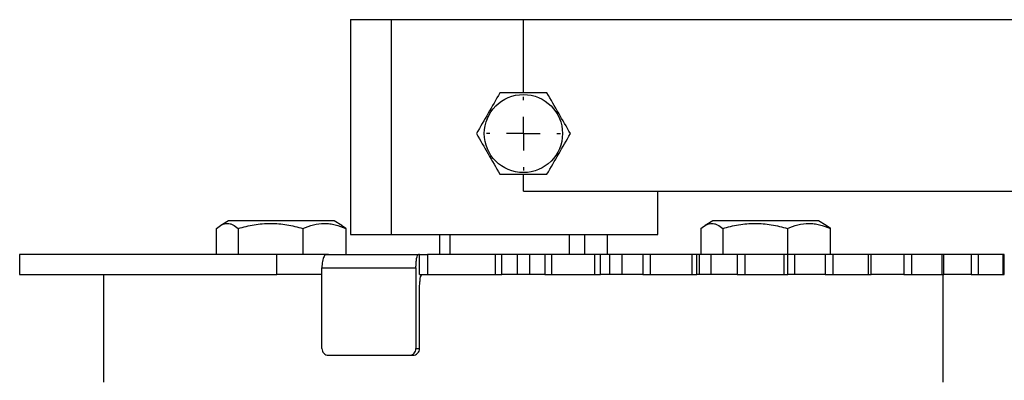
# Model space of a CAD drawing. Header units: millimetres. Extents: x -2663 to -856, y -563 to 1395.
# Tile 4 of 24: x -2500 to -2354, y 468 to 522. Entities that reach past the tile are written whole.
import ezdxf

# ---------------------------------------------------------------- set-up
doc = ezdxf.new("R2010")
doc.units = ezdxf.units.MM
doc.layers.add('FOND_DE_PLAN', color=7, linetype='Continuous')

# ---------------------------------------------------------------- blocks, each defined once
blk = doc.blocks.new('SW_CENTERMARKSYMBOL_6')
at = {"layer": 'FOND_DE_PLAN', "color": 0}
for p, q in [((0, 5), (0, 5.5)), ((0, 0), (0, 2.5)), ((-5, 0), (-5.5, 0)), ((0, 0), (-2.5, 0)), ((0, 0), (0, -2.5)), ((0, 0), (2.5, 0)), ((5, 0), (5.5, 0)), ((0, -5), (0, -5.5))]:
    blk.add_line(p, q, dxfattribs=at)

msp = doc.modelspace()

# ---------------------------------------------------------------- linework, layer by layer
at = {"color": 7, "linetype": 'Continuous', "lineweight": 25}
for p, q in [((-2451.14, 521.65), (-2451.14, 489.65)), ((-2451.14, 521.65), (-2445.1, 521.65)), ((-2445.1, 521.65), (-2445.1, 489.65)), ((-2445.1, 521.65), (-2425.41, 521.65)), ((-2425.41, 521.65), (-2340.9, 521.65)), ((-2425.41, 496.11), (-2324.68, 496.11)), ((-2405.41, 489.65), (-2405.41, 496.11)), ((-2469.34, 491.65), (-2470.47, 490.99)), ((-2453.59, 491.65), (-2469.34, 491.65)), ((-2452.46, 490.99), (-2453.59, 491.65)), ((-2397.22, 491.65), (-2398.35, 490.99)), ((-2390.81, 491.65), (-2397.22, 491.65)), ((-2381.47, 491.65), (-2390.81, 491.65)), ((-2380.34, 490.99), (-2381.47, 491.65)), ((-2471.1, 486.65), (-2471.1, 490.53)), ((-2467.86, 490.53), (-2467.86, 486.65)), ((-2458.24, 490.53), (-2458.24, 486.65)), ((-2451.84, 490.53), (-2452.48, 490.97)), ((-2451.84, 490.53), (-2451.84, 486.65)), ((-2451.14, 489.65), (-2445.1, 489.65)), ((-2445.1, 489.65), (-2405.41, 489.65)), ((-2437.89, 489.65), (-2437.89, 486.65)), ((-2436.32, 486.65), (-2436.32, 489.65)), ((-2418.59, 489.65), (-2418.59, 486.65)), ((-2416.28, 486.65), (-2416.28, 489.65)), ((-2412.92, 489.65), (-2412.92, 486.65)), ((-2398.97, 490.53), (-2398.97, 486.65)), ((-2395.74, 490.53), (-2395.74, 486.65)), ((-2386.11, 490.53), (-2386.11, 486.65)), ((-2379.71, 490.53), (-2380.35, 490.97)), ((-2379.71, 486.65), (-2379.71, 490.53)), ((-2500.41, 486.65), (-2500.41, 483.65)), ((-2462.1, 486.65), (-2500.41, 486.65)), ((-2462.1, 483.65), (-2462.1, 486.65)), ((-2454.44, 486.65), (-2462.1, 486.65)), ((-2440.87, 486.65), (-2441.05, 486.65)), ((-2440.87, 483.65), (-2440.87, 486.65)), ((-2440.87, 486.65), (-2439.71, 486.65)), ((-2439.71, 486.65), (-2439.71, 483.65)), ((-2429.58, 486.65), (-2439.71, 486.65)), ((-2429.58, 483.65), (-2429.58, 486.65)), ((-2428.61, 486.65), (-2429.58, 486.65)), ((-2428.61, 483.65), (-2428.61, 486.65)), ((-2426.32, 486.65), (-2428.61, 486.65)), ((-2426.32, 486.65), (-2426.32, 483.65)), ((-2424.49, 486.65), (-2426.32, 486.65)), ((-2424.49, 486.65), (-2424.49, 483.65)), ((-2422.2, 486.65), (-2424.49, 486.65)), ((-2422.2, 486.65), (-2422.2, 483.65)), ((-2421.23, 486.65), (-2422.2, 486.65)), ((-2421.23, 486.65), (-2421.23, 483.65)), ((-2414.77, 486.65), (-2421.23, 486.65)), ((-2414.77, 483.65), (-2414.77, 486.65)), ((-2413.93, 486.65), (-2414.77, 486.65)), ((-2413.93, 483.65), (-2413.93, 486.65)), ((-2412.57, 486.65), (-2413.93, 486.65)), ((-2412.57, 486.65), (-2412.57, 483.65)), ((-2410.77, 486.65), (-2412.57, 486.65)), ((-2410.77, 486.65), (-2410.77, 483.65)), ((-2407.61, 486.65), (-2410.77, 486.65)), ((-2407.61, 486.65), (-2407.61, 483.65)), ((-2406.55, 486.65), (-2407.61, 486.65)), ((-2406.55, 486.65), (-2406.55, 483.65)), ((-2400.29, 486.65), (-2406.55, 486.65)), ((-2400.29, 483.65), (-2400.29, 486.65)), ((-2399.59, 486.65), (-2400.29, 486.65)), ((-2399.59, 483.65), (-2399.59, 486.65)), ((-2399.22, 486.65), (-2399.59, 486.65)), ((-2399.22, 486.65), (-2399.22, 483.65)), ((-2397.5, 486.65), (-2399.22, 486.65)), ((-2397.5, 486.65), (-2397.5, 483.65)), ((-2393.56, 486.65), (-2397.5, 486.65)), ((-2393.56, 486.65), (-2393.56, 483.65)), ((-2392.45, 486.65), (-2393.56, 486.65)), ((-2392.45, 486.65), (-2392.45, 483.65)), ((-2386.57, 486.65), (-2392.45, 486.65)), ((-2386.57, 483.65), (-2386.57, 486.65)), ((-2386.03, 486.65), (-2386.57, 486.65)), ((-2386.03, 483.65), (-2386.03, 486.65)), ((-2385.07, 486.65), (-2386.03, 486.65)), ((-2385.07, 486.65), (-2385.07, 483.65)), ((-2380.48, 486.65), (-2385.07, 486.65)), ((-2380.48, 486.65), (-2380.48, 483.65)), ((-2379.34, 486.65), (-2380.48, 486.65)), ((-2379.34, 486.65), (-2379.34, 483.65)), ((-2374.03, 486.65), (-2379.34, 486.65)), ((-2374.03, 483.65), (-2374.03, 486.65)), ((-2373.64, 486.65), (-2374.03, 486.65)), ((-2373.64, 483.65), (-2373.64, 486.65)), ((-2368.76, 486.65), (-2373.64, 486.65)), ((-2368.76, 486.65), (-2368.76, 483.65)), ((-2367.64, 486.65), (-2368.76, 486.65)), ((-2367.64, 486.65), (-2367.64, 483.65)), ((-2363.05, 486.65), (-2367.64, 486.65)), ((-2363.05, 483.65), (-2363.05, 486.65)), ((-2362.79, 486.65), (-2363.05, 486.65)), ((-2362.79, 483.65), (-2362.79, 486.65)), ((-2358.76, 486.65), (-2362.79, 486.65)), ((-2358.76, 486.65), (-2358.76, 483.65)), ((-2357.69, 486.65), (-2358.76, 486.65)), ((-2357.69, 486.65), (-2357.69, 483.65)), ((-2353.97, 486.65), (-2357.69, 486.65)), ((-2353.97, 483.65), (-2353.97, 486.65)), ((-2353.81, 486.65), (-2353.97, 486.65)), ((-2353.81, 483.65), (-2353.81, 486.65)), ((-2455.41, 472.65), (-2455.41, 484.65)), ((-2455.41, 484.65), (-2441.41, 484.65)), ((-2441.41, 484.65), (-2441.41, 472.65)), ((-2500.41, 483.65), (-2462.1, 483.65)), ((-2487.91, 483.65), (-2487.91, 467.65)), ((-2455.41, 483.65), (-2462.1, 483.65)), ((-2440.87, 483.65), (-2439.71, 483.65)), ((-2439.71, 483.65), (-2429.58, 483.65)), ((-2429.58, 483.65), (-2428.61, 483.65)), ((-2426.32, 483.65), (-2428.61, 483.65)), ((-2424.49, 483.65), (-2426.32, 483.65)), ((-2422.2, 483.65), (-2424.49, 483.65)), ((-2422.2, 483.65), (-2421.23, 483.65)), ((-2421.23, 483.65), (-2414.77, 483.65)), ((-2414.77, 483.65), (-2413.93, 483.65)), ((-2412.57, 483.65), (-2413.93, 483.65)), ((-2410.77, 483.65), (-2412.57, 483.65)), ((-2407.61, 483.65), (-2410.77, 483.65)), ((-2407.61, 483.65), (-2406.55, 483.65)), ((-2406.55, 483.65), (-2400.29, 483.65)), ((-2400.29, 483.65), (-2399.59, 483.65)), ((-2399.22, 483.65), (-2399.59, 483.65)), ((-2397.5, 483.65), (-2399.22, 483.65)), ((-2393.56, 483.65), (-2397.5, 483.65)), ((-2393.56, 483.65), (-2392.45, 483.65)), ((-2392.45, 483.65), (-2386.57, 483.65)), ((-2386.57, 483.65), (-2386.03, 483.65)), ((-2385.07, 483.65), (-2386.03, 483.65)), ((-2380.48, 483.65), (-2385.07, 483.65)), ((-2380.48, 483.65), (-2379.34, 483.65)), ((-2379.34, 483.65), (-2374.03, 483.65)), ((-2374.03, 483.65), (-2373.64, 483.65)), ((-2368.76, 483.65), (-2373.64, 483.65)), ((-2368.76, 483.65), (-2367.64, 483.65)), ((-2367.64, 483.65), (-2363.05, 483.65)), ((-2363.05, 483.65), (-2362.79, 483.65)), ((-2362.91, 467.65), (-2362.91, 483.65)), ((-2358.76, 483.65), (-2362.79, 483.65)), ((-2358.76, 483.65), (-2357.69, 483.65)), ((-2357.69, 483.65), (-2353.97, 483.65)), ((-2353.97, 483.65), (-2353.81, 483.65)), ((-2440.87, 472.65), (-2440.87, 481.65)), ((-2441.41, 472.65), (-2440.87, 472.65)), ((-2454.46, 471.65), (-2442.39, 471.65)), ((-2442.39, 471.65), (-2441.85, 471.65))]:
    msp.add_line(p, q, dxfattribs=at)
at = {"color": 8, "linetype": 'Continuous', "lineweight": 25}
for p, q in [((-2425.41, 510.74), (-2425.41, 521.65)), ((-2425.41, 496.11), (-2425.41, 498.61))]:
    msp.add_line(p, q, dxfattribs=at)
at = {"color": 7, "linetype": 'Continuous', "lineweight": 25}
msp.add_circle((-2425.41, 504.67), 5.82, dxfattribs=at)
for points in [[(-2428.91, 510.74), (-2429.49, 509.73), (-2430.66, 507.7), (-2431.82, 505.68), (-2432.41, 504.67)], [(-2421.91, 510.74), (-2423.07, 510.74), (-2425.41, 510.74), (-2427.74, 510.74), (-2428.91, 510.74)], [(-2418.41, 504.67), (-2418.99, 505.68), (-2420.16, 507.7), (-2421.32, 509.73), (-2421.91, 510.74)], [(-2432.41, 504.67), (-2431.82, 503.66), (-2430.66, 501.64), (-2429.49, 499.62), (-2428.91, 498.61)], [(-2421.91, 498.61), (-2421.32, 499.62), (-2420.16, 501.64), (-2418.99, 503.66), (-2418.41, 504.67)], [(-2428.91, 498.61), (-2427.74, 498.61), (-2425.41, 498.61), (-2423.07, 498.61), (-2421.91, 498.61)], [(-2454.83, 486.65), (-2450.34, 486.65), (-2445.73, 486.65), (-2441.05, 486.65)]]:
    msp.add_open_spline(points, degree=3, dxfattribs=at)
for points, knots in [([(-2471.1, 490.53), (-2470.83, 490.76), (-2470.57, 490.95), (-2470.03, 491.22), (-2469.76, 491.29), (-2469.35, 491.29), (-2469.21, 491.27), (-2468.93, 491.2), (-2468.8, 491.15), (-2468.39, 490.95), (-2468.13, 490.76), (-2467.86, 490.53)], [0, 0, 0, 0, 0.25, 0.25, 0.5, 0.5, 0.625, 0.625, 0.75, 0.75, 1, 1, 1, 1]), ([(-2467.86, 490.53), (-2467.08, 490.76), (-2466.29, 490.95), (-2464.69, 491.22), (-2463.88, 491.29), (-2462.65, 491.29), (-2462.24, 491.27), (-2461.43, 491.2), (-2461.02, 491.15), (-2459.82, 490.95), (-2459.02, 490.76), (-2458.24, 490.53)], [0, 0, 0, 0, 0.25, 0.25, 0.5, 0.5, 0.625, 0.625, 0.75, 0.75, 1, 1, 1, 1]), ([(-2458.24, 490.53), (-2457.71, 490.76), (-2457.19, 490.95), (-2456.12, 491.22), (-2455.59, 491.29), (-2454.77, 491.29), (-2454.5, 491.27), (-2453.96, 491.2), (-2453.69, 491.15), (-2452.89, 490.95), (-2452.36, 490.76), (-2451.84, 490.53)], [0, 0, 0, 0, 0.25, 0.25, 0.5, 0.5, 0.625, 0.625, 0.75, 0.75, 1, 1, 1, 1]), ([(-2398.97, 490.53), (-2398.71, 490.76), (-2398.44, 490.95), (-2397.9, 491.22), (-2397.63, 491.29), (-2397.22, 491.29), (-2397.08, 491.27), (-2396.81, 491.2), (-2396.67, 491.15), (-2396.27, 490.95), (-2396, 490.76), (-2395.74, 490.53)], [0, 0, 0, 0, 0.25, 0.25, 0.5, 0.5, 0.625, 0.625, 0.75, 0.75, 1, 1, 1, 1]), ([(-2395.74, 490.53), (-2394.95, 490.76), (-2394.16, 490.95), (-2392.56, 491.22), (-2391.75, 491.29), (-2390.53, 491.29), (-2390.11, 491.27), (-2389.3, 491.2), (-2388.9, 491.15), (-2387.69, 490.95), (-2386.9, 490.76), (-2386.11, 490.53)], [0, 0, 0, 0, 0.25, 0.25, 0.5, 0.5, 0.625, 0.625, 0.75, 0.75, 1, 1, 1, 1]), ([(-2386.11, 490.53), (-2385.59, 490.76), (-2385.06, 490.95), (-2384, 491.22), (-2383.46, 491.29), (-2382.65, 491.29), (-2382.37, 491.27), (-2381.83, 491.2), (-2381.57, 491.15), (-2380.77, 490.95), (-2380.24, 490.76), (-2379.71, 490.53)], [0, 0, 0, 0, 0.25, 0.25, 0.5, 0.5, 0.625, 0.625, 0.75, 0.75, 1, 1, 1, 1]), ([(-2455.32, 485.63), (-2455.35, 485.48), (-2455.37, 485.32), (-2455.4, 484.99), (-2455.41, 484.82), (-2455.41, 484.65)], [0, 0, 0, 0, 0.5, 0.5, 1, 1, 1, 1]), ([(-2454.83, 486.65), (-2454.87, 486.65), (-2454.91, 486.62), (-2455, 486.53), (-2455.04, 486.46), (-2455.13, 486.29), (-2455.18, 486.18), (-2455.25, 485.93), (-2455.29, 485.78), (-2455.32, 485.63)], [0, 0, 0, 0, 0.25, 0.25, 0.5, 0.5, 0.75, 0.75, 1, 1, 1, 1]), ([(-2441.41, 484.65), (-2441.41, 484.78), (-2441.4, 484.91), (-2441.39, 485.16), (-2441.39, 485.29), (-2441.37, 485.53), (-2441.36, 485.65), (-2441.33, 485.86), (-2441.32, 485.97), (-2441.27, 486.24), (-2441.23, 486.39), (-2441.14, 486.59), (-2441.09, 486.65), (-2441.05, 486.65)], [0, 0, 0, 0, 0.125, 0.125, 0.25, 0.25, 0.375, 0.375, 0.5, 0.5, 0.75, 0.75, 1, 1, 1, 1]), ([(-2440.87, 481.65), (-2440.87, 481.78), (-2440.86, 481.91), (-2440.85, 482.16), (-2440.85, 482.29), (-2440.83, 482.53), (-2440.82, 482.65), (-2440.79, 482.86), (-2440.78, 482.97), (-2440.73, 483.24), (-2440.69, 483.39), (-2440.6, 483.59), (-2440.55, 483.65), (-2440.51, 483.65)], [0, 0, 0, 0, 0.125, 0.125, 0.25, 0.25, 0.375, 0.375, 0.5, 0.5, 0.75, 0.75, 1, 1, 1, 1]), ([(-2455.41, 472.65), (-2455.41, 472.51), (-2455.38, 472.38), (-2455.29, 472.14), (-2455.22, 472.03), (-2454.96, 471.75), (-2454.71, 471.65), (-2454.46, 471.65)], [0, 0, 0, 0, 0.25, 0.25, 0.5, 0.5, 1, 1, 1, 1]), ([(-2442.39, 471.65), (-2442.26, 471.65), (-2442.13, 471.67), (-2441.89, 471.77), (-2441.78, 471.85), (-2441.51, 472.12), (-2441.41, 472.38), (-2441.41, 472.65)], [0, 0, 0, 0, 0.25, 0.25, 0.5, 0.5, 1, 1, 1, 1]), ([(-2441.85, 471.65), (-2441.72, 471.65), (-2441.59, 471.67), (-2441.35, 471.77), (-2441.25, 471.85), (-2440.97, 472.12), (-2440.87, 472.38), (-2440.87, 472.65)], [0, 0, 0, 0, 0.25, 0.25, 0.5, 0.5, 1, 1, 1, 1])]:
    msp.add_open_spline(points, degree=3, knots=knots, dxfattribs=at)

# ---------------------------------------------------------------- block references
at = {"layer": 'FOND_DE_PLAN'}
msp.add_blockref('SW_CENTERMARKSYMBOL_6', (-2425.41, 504.67), dxfattribs=at)

doc.saveas('drawing.dxf')
